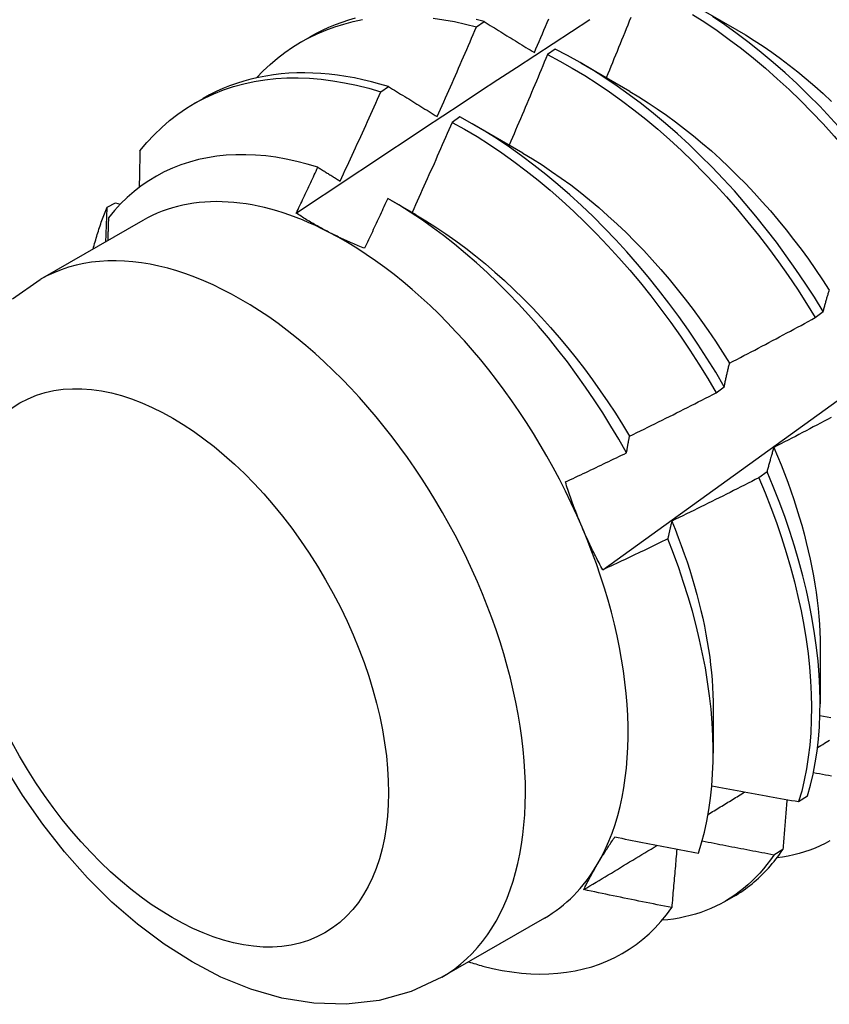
# Model space of a CAD drawing. Header units: inches. Extents: x 18 to 168, y 13 to 111.
# Tile 75 of 89: x 151.44 to 151.703, y 72.614 to 72.934. Entities that reach past the tile are written whole.
import ezdxf

# ---------------------------------------------------------------- set-up
doc = ezdxf.new("R2010")
doc.units = ezdxf.units.IN
doc.header["$MEASUREMENT"] = 0
doc.layers.add('Visible Edges(ANSI)', color=7, linetype='Continuous', lineweight=25)
doc.layers.add('Visible Tangent Edges(ANSI)', color=7, linetype='Continuous', lineweight=25)

msp = doc.modelspace()

# ---------------------------------------------------------------- linework, layer by layer
at = {"layer": 'Visible Edges(ANSI)'}
for p, q in [((151.65715, 72.94045), (151.6731, 72.93123)), ((151.58842, 72.93215), (151.59094, 72.93385)), ((151.53148, 72.92728), (151.53429, 72.9289)), ((151.61405, 72.92489), (151.61154, 72.92312)), ((151.62235, 72.92042), (151.6383, 72.91119)), ((151.55735, 72.91101), (151.55986, 72.91272)), ((151.49668, 72.90724), (151.49949, 72.90886)), ((151.58305, 72.90288), (151.58055, 72.9011)), ((151.58755, 72.90038), (151.6035, 72.89115)), ((151.46831, 72.87355), (151.47101, 72.8749)), ((151.47101, 72.8749), (151.47255, 72.87445)), ((151.56056, 72.87582), (151.5687, 72.87111)), ((151.47989, 72.86918), (151.44649, 72.84994)), ((151.69866, 72.83759), (151.70125, 72.83956)), ((151.66646, 72.81315), (151.66906, 72.81512)), ((151.68298, 72.78749), (151.68033, 72.7855)), ((151.70026, 72.73041), (151.70024, 72.71197)), ((151.66547, 72.71038), (151.66545, 72.69596)), ((151.69326, 72.68018), (151.69615, 72.68206)), ((151.68812, 72.66464), (151.68518, 72.66282)), ((151.66929, 72.64773), (151.6721, 72.64935)), ((151.61055, 72.6423), (151.57714, 72.62306))]:
    msp.add_line(p, q, dxfattribs=at)
at = {"layer": 'Visible Edges(ANSI)', "flags": 128}
for points in [[(151.54897, 72.93494), (151.54676, 72.93431), (151.54459, 72.9336), (151.54245, 72.93281), (151.54035, 72.93195), (151.53829, 72.93101), (151.53627, 72.92999), (151.53429, 72.9289)], [(151.57438, 72.93497), (151.57785, 72.93448), (151.58134, 72.93384), (151.58487, 72.93306), (151.58842, 72.93215)], [(151.63863, 72.93518), (151.63814, 72.93396), (151.63765, 72.93273), (151.63716, 72.93151), (151.63666, 72.93028), (151.63617, 72.92906), (151.63567, 72.92783), (151.63517, 72.92661), (151.63467, 72.92539), (151.63418, 72.92416), (151.63368, 72.92294), (151.63318, 72.92171), (151.63268, 72.92049), (151.63218, 72.91927), (151.63167, 72.91805), (151.63117, 72.91682), (151.63067, 72.9156)], [(151.6587, 72.93622), (151.66271, 72.93365), (151.66672, 72.93093), (151.6707, 72.92807), (151.67465, 72.92508), (151.67858, 72.92195), (151.68247, 72.91869), (151.68631, 72.9153), (151.69012, 72.9118), (151.69387, 72.90817), (151.69758, 72.90444), (151.70122, 72.90059), (151.7048, 72.89665), (151.70832, 72.8926), (151.71177, 72.88846), (151.71514, 72.88424), (151.71844, 72.87993), (151.72165, 72.87555), (151.72478, 72.87109), (151.72782, 72.86657), (151.73077, 72.86199)], [(151.73336, 72.86396), (151.73041, 72.86853), (151.72736, 72.87305), (151.72422, 72.8775), (151.721, 72.88188), (151.7177, 72.88618), (151.71432, 72.8904), (151.71087, 72.89453), (151.70735, 72.89857), (151.70376, 72.90251), (151.70011, 72.90634), (151.6964, 72.91007), (151.69264, 72.91369), (151.68883, 72.91718), (151.68498, 72.92056), (151.68109, 72.92381), (151.67716, 72.92693), (151.67321, 72.92991), (151.66923, 72.93276), (151.66522, 72.93547)], [(151.51693, 72.91558), (151.51909, 72.91782), (151.52135, 72.91994), (151.52369, 72.92193), (151.52611, 72.9238), (151.52862, 72.92553), (151.53121, 72.92713), (151.53388, 72.92859), (151.53662, 72.92992), (151.53943, 72.93111), (151.54232, 72.93216), (151.54527, 72.93308), (151.54829, 72.93385), (151.55136, 72.93449)], [(151.52981, 72.87156), (151.53577, 72.87553), (151.54174, 72.8795), (151.5477, 72.88346), (151.55367, 72.88742), (151.55963, 72.89138), (151.5656, 72.89533), (151.57157, 72.89927), (151.57754, 72.90321), (151.5835, 72.90715), (151.58947, 72.91108), (151.59544, 72.91501), (151.60142, 72.91893), (151.60739, 72.92285), (151.61336, 72.92676), (151.61934, 72.93067), (151.62531, 72.93458)], [(151.57569, 72.90295), (151.57623, 72.90416), (151.57677, 72.90537), (151.5773, 72.90659), (151.57784, 72.9078), (151.57838, 72.90902), (151.57892, 72.91023), (151.57945, 72.91145), (151.57999, 72.91266), (151.58052, 72.91388), (151.58105, 72.91509), (151.58158, 72.91631), (151.58212, 72.91753), (151.58265, 72.91874), (151.58318, 72.91996), (151.5837, 72.92118), (151.58423, 72.9224), (151.58476, 72.92361), (151.58529, 72.92483), (151.58581, 72.92605), (151.58634, 72.92727), (151.58686, 72.92849), (151.58738, 72.92971), (151.5879, 72.93093), (151.58842, 72.93215)], [(151.59094, 72.93385), (151.5883, 72.93453)], [(151.59094, 72.93385), (151.59161, 72.93344), (151.59228, 72.93302), (151.59295, 72.93261), (151.59363, 72.93219), (151.5943, 72.93178), (151.59498, 72.93136), (151.59566, 72.93094), (151.59634, 72.93053), (151.59701, 72.93011), (151.59769, 72.92969), (151.59837, 72.92927), (151.59906, 72.92885), (151.59974, 72.92843), (151.60042, 72.92801), (151.6011, 72.92759), (151.60179, 72.92717), (151.60247, 72.92674), (151.60316, 72.92632), (151.60385, 72.9259), (151.60454, 72.92548), (151.60522, 72.92505), (151.60591, 72.92463), (151.6066, 72.9242), (151.60729, 72.92378)], [(151.60729, 72.92378), (151.60781, 72.925), (151.60833, 72.92622), (151.60885, 72.92744), (151.60937, 72.92866), (151.60988, 72.92988), (151.6104, 72.9311), (151.61091, 72.93232), (151.61142, 72.93355), (151.61194, 72.93477)], [(151.62953, 72.75556), (151.64084, 72.76369), (151.65213, 72.77182), (151.66342, 72.77995), (151.67469, 72.78807), (151.68595, 72.7962), (151.69721, 72.80432), (151.70845, 72.81245), (151.71969, 72.82057), (151.73091, 72.82869), (151.74212, 72.83681), (151.75333, 72.84493), (151.76452, 72.85305), (151.77571, 72.86117), (151.78688, 72.86928), (151.79805, 72.87739), (151.80921, 72.8855), (151.82035, 72.8936), (151.83149, 72.90171), (151.84262, 72.90981), (151.85374, 72.9179), (151.86485, 72.926), (151.87595, 72.93409)], [(151.6731, 72.93121), (151.67597, 72.92951), (151.67883, 72.92771), (151.68168, 72.92584), (151.68452, 72.92387), (151.68735, 72.92182), (151.69016, 72.9197), (151.69295, 72.91749), (151.69573, 72.91521), (151.69848, 72.91285), (151.70121, 72.91043), (151.70391, 72.90793)], [(151.61154, 72.92312), (151.61103, 72.92189), (151.61052, 72.92066), (151.61001, 72.91943), (151.6095, 72.91821), (151.60898, 72.91698), (151.60847, 72.91575), (151.60795, 72.91452), (151.60744, 72.9133), (151.60692, 72.91207), (151.6064, 72.91085), (151.60588, 72.90962), (151.60537, 72.90839), (151.60485, 72.90717), (151.60432, 72.90594), (151.6038, 72.90472), (151.60328, 72.90349), (151.60276, 72.90227), (151.60223, 72.90105), (151.60171, 72.89982), (151.60118, 72.8986), (151.60066, 72.89738), (151.60013, 72.89615), (151.5996, 72.89493), (151.59907, 72.89371)], [(151.61154, 72.92312), (151.61559, 72.92101), (151.61963, 72.91874), (151.62366, 72.91633), (151.62768, 72.91376), (151.63168, 72.91106), (151.63566, 72.90821), (151.63962, 72.90522), (151.64355, 72.9021), (151.64744, 72.89885), (151.65129, 72.89547), (151.6551, 72.89197), (151.65885, 72.88835), (151.66256, 72.88462), (151.66621, 72.88078), (151.66979, 72.87684), (151.67332, 72.8728), (151.67677, 72.86867), (151.68015, 72.86445), (151.68345, 72.86015), (151.68667, 72.85577), (151.6898, 72.85132), (151.69285, 72.8468), (151.6958, 72.84222), (151.69866, 72.83759)], [(151.70125, 72.83956), (151.69839, 72.84419), (151.69543, 72.84876), (151.69238, 72.85328), (151.68924, 72.85772), (151.68601, 72.8621), (151.6827, 72.86639), (151.67932, 72.87061), (151.67586, 72.87473), (151.67234, 72.87877), (151.66874, 72.8827), (151.66509, 72.88653), (151.66138, 72.89025), (151.65762, 72.89386), (151.65381, 72.89735), (151.64995, 72.90072), (151.64606, 72.90396), (151.64213, 72.90707), (151.63817, 72.91005), (151.63419, 72.91289), (151.63018, 72.91558), (151.62616, 72.91814), (151.62213, 72.92054), (151.61809, 72.92279), (151.61405, 72.92489)], [(151.55986, 72.91272), (151.55705, 72.91356), (151.55425, 72.91431), (151.55147, 72.91497), (151.54871, 72.91555), (151.54596, 72.91604), (151.54324, 72.91644), (151.54054, 72.91676), (151.53786, 72.91699), (151.53521, 72.91714), (151.53258, 72.91719), (151.52999, 72.91716), (151.52742, 72.91704), (151.52488, 72.91684), (151.52238, 72.91654), (151.51992, 72.91616), (151.51748, 72.9157), (151.51509, 72.91514), (151.51274, 72.9145), (151.51042, 72.91377), (151.50815, 72.91296), (151.50592, 72.91206), (151.50373, 72.91108), (151.50159, 72.91001), (151.49949, 72.90886)], [(151.47896, 72.89182), (151.48121, 72.89451), (151.48357, 72.89705), (151.48604, 72.89944), (151.48862, 72.90167), (151.4913, 72.90374), (151.49408, 72.90566), (151.49696, 72.9074), (151.49994, 72.90899), (151.50301, 72.9104), (151.50616, 72.91165), (151.5094, 72.91273), (151.51272, 72.91363), (151.51612, 72.91437), (151.51959, 72.91493), (151.52312, 72.91531), (151.52673, 72.91553), (151.53039, 72.91557), (151.53411, 72.91543), (151.53788, 72.91513), (151.5417, 72.91465), (151.54556, 72.91399), (151.54946, 72.91317), (151.55339, 72.91217), (151.55735, 72.91101)], [(151.55986, 72.91272), (151.56051, 72.91232), (151.56116, 72.91192), (151.56182, 72.91152), (151.56247, 72.91112), (151.56312, 72.91071), (151.56377, 72.91031), (151.56443, 72.90991), (151.56509, 72.9095), (151.56574, 72.9091), (151.5664, 72.90869), (151.56706, 72.90828), (151.56772, 72.90788), (151.56838, 72.90747), (151.56904, 72.90706), (151.5697, 72.90665), (151.57036, 72.90624), (151.57102, 72.90583), (151.57169, 72.90542), (151.57235, 72.90501), (151.57302, 72.9046), (151.57368, 72.90419), (151.57435, 72.90377), (151.57502, 72.90336), (151.57569, 72.90295)], [(151.5441, 72.88199), (151.54466, 72.8832), (151.54522, 72.8844), (151.54578, 72.88561), (151.54634, 72.88682), (151.5469, 72.88802), (151.54746, 72.88923), (151.54802, 72.89044), (151.54857, 72.89164), (151.54913, 72.89285), (151.54968, 72.89406), (151.55024, 72.89527), (151.55079, 72.89648), (151.55134, 72.89769), (151.55189, 72.8989), (151.55244, 72.90011), (151.55299, 72.90132), (151.55354, 72.90253), (151.55409, 72.90374), (151.55463, 72.90495), (151.55518, 72.90616), (151.55572, 72.90737), (151.55627, 72.90859), (151.55681, 72.9098), (151.55735, 72.91101)], [(151.63829, 72.91115), (151.64129, 72.90936), (151.64429, 72.90747), (151.64728, 72.90548), (151.65026, 72.90341), (151.65322, 72.90125), (151.65616, 72.899), (151.65909, 72.89668), (151.66199, 72.89427), (151.66486, 72.89178), (151.66771, 72.88921), (151.67052, 72.88657), (151.67331, 72.88386), (151.67605, 72.88107), (151.67876, 72.87822), (151.68143, 72.8753), (151.68405, 72.87232), (151.68663, 72.86928), (151.68915, 72.86618), (151.69163, 72.86303), (151.69406, 72.85982), (151.69643, 72.85657), (151.69875, 72.85327), (151.70101, 72.84992), (151.70321, 72.84654)], [(151.66906, 72.81512), (151.66629, 72.8198), (151.66342, 72.82442), (151.66045, 72.829), (151.65739, 72.8335), (151.65425, 72.83795), (151.65102, 72.84232), (151.64771, 72.84661), (151.64432, 72.85082), (151.64086, 72.85494), (151.63733, 72.85896), (151.63373, 72.86289), (151.63007, 72.86671), (151.62636, 72.87043), (151.6226, 72.87403), (151.61878, 72.87751), (151.61493, 72.88087), (151.61103, 72.88411), (151.6071, 72.88721), (151.60314, 72.89018), (151.59915, 72.89301), (151.59515, 72.8957), (151.59113, 72.89824), (151.58709, 72.90064), (151.58305, 72.90288)], [(151.58055, 72.9011), (151.58001, 72.89987), (151.57948, 72.89865), (151.57894, 72.89743), (151.57841, 72.8962), (151.57787, 72.89498), (151.57733, 72.89376), (151.57679, 72.89253), (151.57625, 72.89131), (151.57571, 72.89009), (151.57517, 72.88887), (151.57463, 72.88765), (151.57409, 72.88643), (151.57354, 72.8852), (151.573, 72.88398), (151.57245, 72.88276), (151.57191, 72.88154), (151.57136, 72.88032), (151.57081, 72.8791), (151.57027, 72.87789), (151.56972, 72.87667), (151.56917, 72.87545), (151.56862, 72.87423), (151.56806, 72.87301), (151.56751, 72.8718)], [(151.58055, 72.9011), (151.58459, 72.89884), (151.58862, 72.89644), (151.59264, 72.89388), (151.59665, 72.89118), (151.60063, 72.88834), (151.60459, 72.88536), (151.60852, 72.88225), (151.61241, 72.879), (151.61626, 72.87563), (151.62007, 72.87214), (151.62383, 72.86853), (151.62754, 72.86481), (151.63119, 72.86098), (151.63479, 72.85704), (151.63831, 72.85301), (151.64177, 72.84888), (151.64515, 72.84467), (151.64845, 72.84037), (151.65168, 72.83599), (151.65482, 72.83154), (151.65787, 72.82703), (151.66083, 72.82246), (151.66369, 72.81783), (151.66646, 72.81315)], [(151.53685, 72.88649), (151.53339, 72.88752), (151.52996, 72.8884), (151.52657, 72.88913), (151.52321, 72.88972), (151.51989, 72.89016), (151.51661, 72.89044), (151.51337, 72.89058), (151.51019, 72.89056), (151.50705, 72.89039), (151.50396, 72.89007), (151.50094, 72.88959), (151.49798, 72.88897), (151.4951, 72.88819), (151.49229, 72.88726), (151.48955, 72.88619), (151.48689, 72.88497), (151.48431, 72.8836), (151.48181, 72.88209), (151.4794, 72.88043), (151.47707, 72.87863), (151.47484, 72.87668), (151.47269, 72.87459), (151.47065, 72.87238), (151.46871, 72.87003)], [(151.47896, 72.89182), (151.47895, 72.89133), (151.47894, 72.89084), (151.47893, 72.89034), (151.47892, 72.88985), (151.47891, 72.88935), (151.4789, 72.88886), (151.47889, 72.88836), (151.47888, 72.88787), (151.47887, 72.88737), (151.47886, 72.88688), (151.47885, 72.88638), (151.47884, 72.88589), (151.47883, 72.88539), (151.47882, 72.88489), (151.47881, 72.8844), (151.4788, 72.8839), (151.47879, 72.8834), (151.47878, 72.88291), (151.47877, 72.88241), (151.47876, 72.88191), (151.47875, 72.88142), (151.47874, 72.88092), (151.47873, 72.88042), (151.47872, 72.87992)], [(151.6035, 72.89108), (151.60664, 72.88921), (151.60978, 72.88724), (151.6129, 72.88516), (151.61601, 72.88299), (151.6191, 72.88073), (151.62217, 72.87836), (151.62522, 72.87591), (151.62824, 72.87337), (151.63123, 72.87074), (151.63419, 72.86802), (151.63711, 72.86522), (151.63999, 72.86234), (151.64284, 72.85938), (151.64564, 72.85635), (151.64839, 72.85324), (151.6511, 72.85008), (151.65375, 72.84684), (151.65636, 72.84356), (151.65891, 72.84021), (151.6614, 72.83681), (151.66383, 72.83337), (151.66621, 72.82988), (151.66851, 72.82635), (151.67075, 72.82278)], [(151.52981, 72.87156), (151.53011, 72.87218), (151.5304, 72.8728), (151.5307, 72.87342), (151.53099, 72.87404), (151.53129, 72.87467), (151.53158, 72.87529), (151.53188, 72.87591), (151.53217, 72.87653), (151.53246, 72.87715), (151.53276, 72.87777), (151.53305, 72.87839), (151.53334, 72.87902), (151.53364, 72.87964), (151.53393, 72.88026), (151.53422, 72.88088), (151.53451, 72.88151), (151.53481, 72.88213), (151.5351, 72.88275), (151.53539, 72.88337), (151.53568, 72.88399), (151.53597, 72.88462), (151.53626, 72.88524), (151.53656, 72.88586), (151.53685, 72.88649)], [(151.53685, 72.88649), (151.53715, 72.8863), (151.53745, 72.88611), (151.53775, 72.88593), (151.53805, 72.88574), (151.53835, 72.88556), (151.53865, 72.88537), (151.53895, 72.88518), (151.53925, 72.885), (151.53955, 72.88481), (151.53985, 72.88462), (151.54016, 72.88444), (151.54046, 72.88425), (151.54076, 72.88406), (151.54106, 72.88387), (151.54137, 72.88369), (151.54167, 72.8835), (151.54197, 72.88331), (151.54228, 72.88312), (151.54258, 72.88294), (151.54288, 72.88275), (151.54319, 72.88256), (151.54349, 72.88237), (151.54379, 72.88218), (151.5441, 72.88199)], [(151.55958, 72.87638), (151.55927, 72.8757), (151.55896, 72.87502), (151.55865, 72.87434), (151.55834, 72.87366), (151.55803, 72.87299), (151.55771, 72.87231), (151.5574, 72.87163), (151.55709, 72.87096), (151.55678, 72.87028), (151.55646, 72.8696), (151.55615, 72.86892), (151.55584, 72.86825), (151.55552, 72.86757), (151.55521, 72.86689), (151.55489, 72.86622), (151.55458, 72.86554), (151.55426, 72.86486), (151.55395, 72.86419), (151.55363, 72.86351), (151.55332, 72.86284), (151.553, 72.86216), (151.55268, 72.86148), (151.55237, 72.86081), (151.55205, 72.86013)], [(151.63726, 72.79363), (151.63477, 72.79801), (151.63219, 72.80234), (151.62952, 72.80661), (151.62677, 72.81084), (151.62393, 72.81501), (151.62102, 72.81912), (151.61802, 72.82316), (151.61496, 72.82711), (151.61184, 72.83099), (151.60866, 72.83477), (151.60542, 72.83846), (151.60212, 72.84206), (151.59877, 72.84555), (151.59537, 72.84895), (151.59193, 72.85224), (151.58844, 72.85542), (151.58491, 72.85849), (151.58135, 72.86144), (151.57776, 72.86426), (151.57415, 72.86695), (151.57053, 72.86951), (151.56689, 72.87194), (151.56324, 72.87423), (151.55958, 72.87638)], [(151.46375, 72.85988), (151.4639, 72.86048), (151.46406, 72.86108), (151.46422, 72.86167), (151.46439, 72.86226), (151.46456, 72.86285), (151.46473, 72.86344), (151.4649, 72.86403), (151.46508, 72.86461), (151.46526, 72.86519), (151.46544, 72.86576), (151.46563, 72.86634), (151.46582, 72.86691), (151.46601, 72.86748), (151.4662, 72.86804), (151.4664, 72.8686), (151.4666, 72.86916), (151.4668, 72.86972), (151.46701, 72.87028), (151.46722, 72.87083), (151.46743, 72.87138), (151.46764, 72.87192), (151.46786, 72.87247), (151.46808, 72.87301), (151.46831, 72.87355)], [(151.46786, 72.86225), (151.46788, 72.86272), (151.4679, 72.86319), (151.46792, 72.86367), (151.46794, 72.86414), (151.46795, 72.86461), (151.46797, 72.86508), (151.46799, 72.86555), (151.46801, 72.86603), (151.46803, 72.8665), (151.46805, 72.86697), (151.46807, 72.86744), (151.46809, 72.86791), (151.46811, 72.86838), (151.46812, 72.86885), (151.46814, 72.86932), (151.46816, 72.86979), (151.46818, 72.87026), (151.4682, 72.87073), (151.46822, 72.8712), (151.46824, 72.87167), (151.46825, 72.87214), (151.46827, 72.87261), (151.46829, 72.87308), (151.46831, 72.87355)], [(151.54032, 72.86543), (151.53985, 72.86567), (151.53939, 72.86592), (151.53893, 72.86616), (151.53847, 72.86641), (151.53801, 72.86665), (151.53756, 72.8669), (151.53711, 72.86715), (151.53666, 72.8674), (151.53622, 72.86765), (151.53577, 72.8679), (151.53533, 72.86815), (151.53489, 72.86841), (151.53445, 72.86867), (151.53402, 72.86892), (151.53359, 72.86918), (151.53316, 72.86944), (151.53273, 72.8697), (151.53231, 72.86996), (151.53189, 72.87023), (151.53147, 72.87049), (151.53105, 72.87076), (151.53063, 72.87102), (151.53022, 72.87129), (151.52981, 72.87156)], [(151.56871, 72.87107), (151.57198, 72.86912), (151.57525, 72.86706), (151.57851, 72.86489), (151.58175, 72.86261), (151.58496, 72.86021), (151.58816, 72.85772), (151.59133, 72.85512), (151.59446, 72.85242), (151.59757, 72.84963), (151.60064, 72.84675), (151.60367, 72.84379), (151.60666, 72.84074), (151.60961, 72.83761), (151.61251, 72.83441), (151.61536, 72.83113), (151.61815, 72.82779), (151.62089, 72.82438), (151.62357, 72.82091), (151.62619, 72.81738), (151.62874, 72.8138), (151.63122, 72.81017), (151.63363, 72.8065), (151.63597, 72.80278), (151.63823, 72.79902)], [(151.46871, 72.87003), (151.4687, 72.86972), (151.46869, 72.86941), (151.46868, 72.8691), (151.46867, 72.86879), (151.46866, 72.86848), (151.46865, 72.86817), (151.46864, 72.86786), (151.46863, 72.86756), (151.46862, 72.86725), (151.46861, 72.86694), (151.4686, 72.86663), (151.46859, 72.86632), (151.46858, 72.86601), (151.46857, 72.8657), (151.46856, 72.86539), (151.46855, 72.86508), (151.46854, 72.86477), (151.46853, 72.86446), (151.46852, 72.86415), (151.46851, 72.86384), (151.4685, 72.86353), (151.46849, 72.86322), (151.46848, 72.86291), (151.46847, 72.8626)], [(151.55205, 72.86013), (151.55154, 72.86034), (151.55102, 72.86054), (151.55051, 72.86075), (151.55001, 72.86096), (151.5495, 72.86117), (151.549, 72.86138), (151.5485, 72.86159), (151.548, 72.86181), (151.5475, 72.86202), (151.54701, 72.86224), (151.54652, 72.86246), (151.54603, 72.86268), (151.54554, 72.8629), (151.54506, 72.86312), (151.54457, 72.86335), (151.54409, 72.86357), (151.54361, 72.8638), (151.54314, 72.86403), (151.54266, 72.86426), (151.54219, 72.86449), (151.54172, 72.86472), (151.54125, 72.86496), (151.54079, 72.86519), (151.54032, 72.86543)], [(151.4375, 72.84369), (151.44649, 72.84994)], [(151.70125, 72.83956), (151.70133, 72.83987), (151.70141, 72.84017), (151.70149, 72.84047), (151.70157, 72.84077), (151.70165, 72.84107), (151.70173, 72.84137), (151.70181, 72.84167), (151.7019, 72.84197), (151.70198, 72.84226), (151.70206, 72.84255), (151.70214, 72.84285), (151.70223, 72.84314), (151.70231, 72.84343), (151.70239, 72.84372), (151.70248, 72.84401), (151.70256, 72.8443), (151.70265, 72.84458), (151.70273, 72.84487), (151.70282, 72.84515), (151.70291, 72.84544), (151.70299, 72.84572), (151.70308, 72.846), (151.70317, 72.84628), (151.70326, 72.84656)], [(151.67078, 72.82281), (151.67195, 72.82341), (151.67312, 72.82402), (151.67429, 72.82462), (151.67545, 72.82523), (151.67662, 72.82584), (151.67778, 72.82645), (151.67895, 72.82706), (151.68011, 72.82767), (151.68127, 72.82828), (151.68244, 72.82889), (151.6836, 72.82951), (151.68476, 72.83012), (151.68592, 72.83074), (151.68708, 72.83136), (151.68824, 72.83198), (151.6894, 72.8326), (151.69056, 72.83322), (151.69172, 72.83384), (151.69288, 72.83446), (151.69403, 72.83508), (151.69519, 72.83571), (151.69635, 72.83633), (151.6975, 72.83696), (151.69866, 72.83759)], [(151.66906, 72.81512), (151.66913, 72.81546), (151.6692, 72.81579), (151.66926, 72.81612), (151.66933, 72.81645), (151.6694, 72.81678), (151.66947, 72.81711), (151.66954, 72.81743), (151.66961, 72.81776), (151.66968, 72.81808), (151.66975, 72.8184), (151.66982, 72.81873), (151.6699, 72.81905), (151.66997, 72.81937), (151.67004, 72.81969), (151.67011, 72.82), (151.67019, 72.82032), (151.67026, 72.82063), (151.67033, 72.82095), (151.67041, 72.82126), (151.67048, 72.82157), (151.67056, 72.82188), (151.67063, 72.82219), (151.67071, 72.8225), (151.67078, 72.82281)], [(151.63824, 72.79903), (151.63942, 72.7996), (151.6406, 72.80018), (151.64178, 72.80076), (151.64296, 72.80134), (151.64414, 72.80192), (151.64532, 72.8025), (151.6465, 72.80308), (151.64768, 72.80366), (151.64886, 72.80425), (151.65003, 72.80484), (151.65121, 72.80542), (151.65239, 72.80601), (151.65356, 72.8066), (151.65474, 72.80719), (151.65591, 72.80778), (151.65708, 72.80837), (151.65826, 72.80897), (151.65943, 72.80956), (151.6606, 72.81015), (151.66177, 72.81075), (151.66295, 72.81135), (151.66412, 72.81195), (151.66529, 72.81255), (151.66646, 72.81315)], [(151.70384, 72.80512), (151.70267, 72.8045), (151.70151, 72.80388), (151.70035, 72.80326), (151.69918, 72.80265), (151.69802, 72.80204), (151.69685, 72.80142), (151.69568, 72.80081), (151.69452, 72.8002), (151.69335, 72.79959), (151.69218, 72.79898), (151.69101, 72.79838), (151.68985, 72.79777), (151.68868, 72.79716), (151.68751, 72.79656), (151.68634, 72.79596), (151.68516, 72.79535)], [(151.63726, 72.79363), (151.6373, 72.79386), (151.63734, 72.79409), (151.63738, 72.79432), (151.63742, 72.79455), (151.63746, 72.79478), (151.6375, 72.79501), (151.63754, 72.79524), (151.63758, 72.79546), (151.63762, 72.79569), (151.63766, 72.79591), (151.6377, 72.79614), (151.63774, 72.79636), (151.63778, 72.79659), (151.63782, 72.79681), (151.63786, 72.79704), (151.6379, 72.79726), (151.63794, 72.79748), (151.63799, 72.7977), (151.63803, 72.79793), (151.63807, 72.79815), (151.63811, 72.79837), (151.63815, 72.79859), (151.63819, 72.79881), (151.63824, 72.79903)], [(151.68516, 72.79535), (151.68507, 72.79504), (151.68497, 72.79472), (151.68488, 72.79441), (151.68478, 72.79409), (151.68469, 72.79377), (151.68459, 72.79345), (151.6845, 72.79312), (151.68441, 72.7928), (151.68431, 72.79248), (151.68422, 72.79215), (151.68413, 72.79183), (151.68404, 72.7915), (151.68395, 72.79117), (151.68386, 72.79084), (151.68377, 72.79051), (151.68368, 72.79018), (151.68359, 72.78985), (151.6835, 72.78951), (151.68341, 72.78918), (151.68333, 72.78884), (151.68324, 72.78851), (151.68315, 72.78817), (151.68307, 72.78783), (151.68298, 72.78749)], [(151.68515, 72.79536), (151.68636, 72.79254), (151.68752, 72.78972), (151.68863, 72.7869), (151.68969, 72.78407), (151.6907, 72.78126), (151.69167, 72.77844), (151.69258, 72.77563), (151.69345, 72.77283), (151.69426, 72.77004), (151.69502, 72.76726), (151.69574, 72.7645), (151.6964, 72.76174), (151.69701, 72.75901), (151.69757, 72.75629), (151.69807, 72.75359), (151.69853, 72.75091), (151.69893, 72.74825), (151.69928, 72.74562), (151.69958, 72.74301), (151.69982, 72.74043), (151.70001, 72.73788), (151.70014, 72.73536), (151.70022, 72.73287), (151.70025, 72.73042)], [(151.61738, 72.78414), (151.61821, 72.78453), (151.61904, 72.78492), (151.61987, 72.78531), (151.6207, 72.7857), (151.62153, 72.78609), (151.62237, 72.78649), (151.62319, 72.78688), (151.62402, 72.78727), (151.62485, 72.78767), (151.62568, 72.78806), (151.62651, 72.78845), (151.62734, 72.78885), (151.62817, 72.78925), (151.629, 72.78964), (151.62982, 72.79004), (151.63065, 72.79044), (151.63148, 72.79083), (151.63231, 72.79123), (151.63313, 72.79163), (151.63396, 72.79203), (151.63479, 72.79243), (151.63561, 72.79283), (151.63644, 72.79323), (151.63726, 72.79363)], [(151.68033, 72.7855), (151.67915, 72.7849), (151.67798, 72.7843), (151.67681, 72.78371), (151.67563, 72.78311), (151.67446, 72.78252), (151.67328, 72.78192), (151.6721, 72.78133), (151.67093, 72.78074), (151.66975, 72.78015), (151.66857, 72.77956), (151.66739, 72.77897), (151.66621, 72.77839), (151.66503, 72.7778), (151.66385, 72.77722), (151.66267, 72.77663), (151.66149, 72.77605), (151.66031, 72.77547), (151.65913, 72.77489), (151.65794, 72.77431), (151.65676, 72.77373), (151.65558, 72.77315), (151.65439, 72.77258), (151.65321, 72.772), (151.65202, 72.77143)], [(151.68033, 72.7855), (151.68235, 72.78064), (151.68425, 72.77579), (151.68603, 72.77093), (151.68769, 72.76609), (151.68922, 72.76125), (151.69062, 72.75645), (151.6919, 72.75167), (151.69304, 72.74692), (151.69406, 72.74221), (151.69494, 72.73755), (151.69569, 72.73294), (151.69631, 72.72838), (151.69679, 72.72389), (151.69714, 72.71947), (151.69735, 72.71512), (151.69743, 72.71085), (151.69737, 72.70667), (151.69718, 72.70257), (151.69686, 72.69858), (151.6964, 72.69468), (151.69581, 72.69088), (151.69509, 72.6872), (151.69424, 72.68363), (151.69326, 72.68018)], [(151.69615, 72.68206), (151.69712, 72.68552), (151.69796, 72.6891), (151.69867, 72.69279), (151.69925, 72.69659), (151.6997, 72.70049), (151.70001, 72.7045), (151.70019, 72.7086), (151.70024, 72.71279), (151.70015, 72.71707), (151.69993, 72.72142), (151.69957, 72.72585), (151.69908, 72.73035), (151.69845, 72.7349), (151.69769, 72.73952), (151.6968, 72.74419), (151.69577, 72.7489), (151.69462, 72.75365), (151.69333, 72.75843), (151.69192, 72.76324), (151.69038, 72.76807), (151.68871, 72.77292), (151.68692, 72.77777), (151.68501, 72.78263), (151.68298, 72.78749)], [(151.62282, 72.76939), (151.62257, 72.76999), (151.62232, 72.7706), (151.62207, 72.7712), (151.62182, 72.77181), (151.62158, 72.77241), (151.62133, 72.77302), (151.62109, 72.77363), (151.62086, 72.77424), (151.62062, 72.77485), (151.62039, 72.77546), (151.62016, 72.77607), (151.61993, 72.77669), (151.61971, 72.7773), (151.61948, 72.77792), (151.61926, 72.77853), (151.61905, 72.77915), (151.61883, 72.77977), (151.61862, 72.78039), (151.6184, 72.78101), (151.6182, 72.78164), (151.61799, 72.78226), (151.61778, 72.78289), (151.61758, 72.78351), (151.61738, 72.78414)], [(151.62953, 72.75556), (151.62923, 72.75612), (151.62892, 72.75668), (151.62862, 72.75725), (151.62832, 72.75781), (151.62803, 72.75837), (151.62773, 72.75894), (151.62744, 72.75951), (151.62715, 72.76008), (151.62686, 72.76065), (151.62658, 72.76122), (151.62629, 72.76179), (151.62601, 72.76237), (151.62574, 72.76295), (151.62546, 72.76352), (151.62519, 72.7641), (151.62491, 72.76469), (151.62464, 72.76527), (151.62438, 72.76585), (151.62411, 72.76644), (151.62385, 72.76703), (151.62359, 72.76762), (151.62333, 72.76821), (151.62308, 72.7688), (151.62282, 72.76939)], [(151.65202, 72.77143), (151.65196, 72.77119), (151.6519, 72.77095), (151.65185, 72.77072), (151.65179, 72.77048), (151.65173, 72.77024), (151.65167, 72.77), (151.65161, 72.76976), (151.65156, 72.76952), (151.6515, 72.76928), (151.65144, 72.76904), (151.65139, 72.7688), (151.65133, 72.76855), (151.65127, 72.76831), (151.65122, 72.76807), (151.65116, 72.76782), (151.65111, 72.76758), (151.65105, 72.76733), (151.65099, 72.76709), (151.65094, 72.76684), (151.65088, 72.7666), (151.65083, 72.76635), (151.65078, 72.7661), (151.65072, 72.76585), (151.65067, 72.76561)], [(151.65197, 72.77143), (151.65305, 72.76877), (151.65409, 72.76611), (151.65508, 72.76345), (151.65604, 72.76079), (151.65694, 72.75813), (151.65781, 72.75549), (151.65863, 72.75285), (151.65941, 72.75021), (151.66014, 72.74759), (151.66082, 72.74498), (151.66146, 72.74238), (151.66206, 72.7398), (151.6626, 72.73723), (151.6631, 72.73468), (151.66355, 72.73215), (151.66396, 72.72964), (151.66431, 72.72715), (151.66462, 72.72468), (151.66487, 72.72223), (151.66508, 72.71981), (151.66524, 72.71742), (151.66535, 72.71506), (151.66542, 72.71272), (151.66543, 72.71041)], [(151.65067, 72.76561), (151.64979, 72.76518), (151.64891, 72.76476), (151.64803, 72.76433), (151.64716, 72.76391), (151.64628, 72.76349), (151.6454, 72.76306), (151.64452, 72.76264), (151.64364, 72.76222), (151.64276, 72.7618), (151.64188, 72.76138), (151.641, 72.76096), (151.64012, 72.76054), (151.63924, 72.76012), (151.63836, 72.75971), (151.63748, 72.75929), (151.6366, 72.75887), (151.63571, 72.75846), (151.63483, 72.75804), (151.63395, 72.75763), (151.63307, 72.75721), (151.63218, 72.7568), (151.6313, 72.75639), (151.63042, 72.75598), (151.62953, 72.75556)], [(151.66065, 72.66339), (151.66168, 72.66675), (151.66259, 72.67023), (151.66338, 72.67383), (151.66404, 72.67753), (151.66457, 72.68132), (151.66498, 72.6852), (151.66526, 72.68917), (151.66542, 72.69323), (151.66544, 72.69737), (151.66534, 72.70158), (151.66511, 72.70586), (151.66475, 72.71022), (151.66426, 72.71464), (151.66365, 72.71912), (151.6629, 72.72365), (151.66203, 72.72822), (151.66104, 72.73282), (151.65992, 72.73745), (151.65868, 72.74211), (151.65731, 72.74678), (151.65583, 72.75147), (151.65423, 72.75618), (151.65251, 72.76089), (151.65067, 72.76561)], [(151.70018, 72.70819), (151.70138, 72.70799), (151.70258, 72.70779), (151.70378, 72.70758)], [(151.6994, 72.69776), (151.69996, 72.69811), (151.70052, 72.69846), (151.70109, 72.6988), (151.70165, 72.69915), (151.70221, 72.69949), (151.70278, 72.69984), (151.70334, 72.70018)], [(151.57714, 72.62306), (151.56721, 72.61842), (151.55674, 72.6155), (151.54607, 72.61427), (151.53548, 72.6146), (151.5251, 72.6163), (151.51504, 72.61919), (151.50531, 72.62314), (151.49591, 72.62804), (151.48686, 72.63378), (151.47817, 72.6403), (151.46984, 72.64753), (151.4619, 72.6554), (151.45439, 72.66386), (151.44733, 72.67284), (151.44076, 72.68227), (151.43472, 72.69211)], [(151.70392, 72.68846), (151.70295, 72.68864), (151.70197, 72.68882), (151.70099, 72.68899), (151.70001, 72.68917), (151.69903, 72.68935), (151.69805, 72.68953)], [(151.66499, 72.68529), (151.66616, 72.68507), (151.66734, 72.68485), (151.66852, 72.68463), (151.66969, 72.68441), (151.67087, 72.68419), (151.67204, 72.68398), (151.67322, 72.68376), (151.6744, 72.68355), (151.67558, 72.68333), (151.67675, 72.68312), (151.67793, 72.6829), (151.67911, 72.68269), (151.68029, 72.68248), (151.68146, 72.68227), (151.68264, 72.68205), (151.68382, 72.68184), (151.685, 72.68163), (151.68618, 72.68143), (151.68736, 72.68122), (151.68854, 72.68101), (151.68972, 72.6808), (151.6909, 72.68059), (151.69208, 72.68039), (151.69326, 72.68018)], [(151.66378, 72.67603), (151.66428, 72.67633), (151.66478, 72.67664), (151.66528, 72.67694), (151.66578, 72.67724), (151.66628, 72.67755), (151.66677, 72.67785), (151.66727, 72.67815), (151.66777, 72.67846), (151.66827, 72.67876), (151.66877, 72.67906), (151.66926, 72.67937), (151.66976, 72.67967), (151.67026, 72.67997), (151.67076, 72.68027), (151.67125, 72.68058), (151.67175, 72.68088), (151.67225, 72.68118), (151.67275, 72.68149), (151.67325, 72.68179), (151.67374, 72.68209), (151.67424, 72.6824), (151.67474, 72.6827), (151.67524, 72.683), (151.67574, 72.68331)], [(151.68942, 72.68085), (151.68937, 72.68018), (151.68932, 72.67951), (151.68926, 72.67883), (151.68921, 72.67816), (151.68916, 72.67749), (151.6891, 72.67681), (151.68905, 72.67614), (151.689, 72.67546), (151.68894, 72.67479), (151.68889, 72.67411), (151.68884, 72.67344), (151.68878, 72.67276), (151.68873, 72.67209), (151.68867, 72.67141), (151.68862, 72.67074), (151.68856, 72.67006), (151.68851, 72.66938), (151.68845, 72.66871), (151.6884, 72.66803), (151.68834, 72.66735), (151.68829, 72.66668), (151.68823, 72.666), (151.68818, 72.66532), (151.68812, 72.66464)], [(151.62337, 72.65156), (151.62436, 72.65216), (151.62536, 72.65276), (151.62635, 72.65336), (151.62735, 72.65396), (151.62834, 72.65456), (151.62933, 72.65516), (151.63033, 72.65576), (151.63132, 72.65636), (151.63232, 72.65696), (151.63331, 72.65756), (151.6343, 72.65816), (151.6353, 72.65876), (151.63629, 72.65936), (151.63728, 72.65996), (151.63828, 72.66056), (151.63927, 72.66116), (151.64026, 72.66176), (151.64126, 72.66236), (151.64225, 72.66297), (151.64324, 72.66357), (151.64424, 72.66417), (151.64523, 72.66477), (151.64622, 72.66537), (151.64721, 72.66597)], [(151.62772, 72.6597), (151.62793, 72.66006), (151.62815, 72.66042), (151.62837, 72.66079), (151.62859, 72.66115), (151.62881, 72.66152), (151.62904, 72.66188), (151.62926, 72.66225), (151.62949, 72.66262), (151.62972, 72.66299), (151.62996, 72.66336), (151.63019, 72.66374), (151.63043, 72.66411), (151.63067, 72.66449), (151.63091, 72.66487), (151.63116, 72.66524), (151.63141, 72.66562), (151.63165, 72.666), (151.63191, 72.66639), (151.63216, 72.66677), (151.63241, 72.66715), (151.63267, 72.66754), (151.63293, 72.66793), (151.63319, 72.66831), (151.63346, 72.6687)], [(151.63346, 72.6687), (151.63459, 72.66848), (151.63572, 72.66825), (151.63685, 72.66802), (151.63798, 72.6678), (151.63911, 72.66757), (151.64024, 72.66734), (151.64138, 72.66712), (151.64251, 72.6669), (151.64364, 72.66667), (151.64477, 72.66645), (151.6459, 72.66623), (151.64704, 72.666), (151.64817, 72.66578), (151.6493, 72.66556), (151.65044, 72.66534), (151.65157, 72.66512), (151.65271, 72.6649), (151.65384, 72.66469), (151.65498, 72.66447), (151.65611, 72.66425), (151.65725, 72.66403), (151.65838, 72.66382), (151.65952, 72.6636), (151.66065, 72.66339)], [(151.68518, 72.66282), (151.6842, 72.66301), (151.68323, 72.66319), (151.68225, 72.66337), (151.68128, 72.66356), (151.68031, 72.66374), (151.67933, 72.66392), (151.67836, 72.66411), (151.67739, 72.6643), (151.67642, 72.66448), (151.67544, 72.66467), (151.67447, 72.66485), (151.6735, 72.66504), (151.67253, 72.66523), (151.67155, 72.66542), (151.67058, 72.66561), (151.66961, 72.6658), (151.66864, 72.66598), (151.66767, 72.66617), (151.6667, 72.66637), (151.66573, 72.66656), (151.66475, 72.66675), (151.66378, 72.66694), (151.66281, 72.66713), (151.66184, 72.66732)], [(151.70345, 72.66741), (151.70187, 72.66657), (151.70025, 72.6658), (151.6986, 72.66509), (151.69692, 72.66444), (151.6952, 72.66386), (151.69346, 72.66334), (151.69168, 72.66288), (151.68987, 72.66249), (151.68804, 72.66216), (151.68618, 72.6619)], [(151.68518, 72.66282), (151.68409, 72.66126), (151.68296, 72.65976), (151.6818, 72.65831), (151.68059, 72.65692), (151.67934, 72.65558), (151.67804, 72.6543), (151.67671, 72.65308), (151.67535, 72.65191), (151.67394, 72.65081), (151.67249, 72.64976), (151.67101, 72.64878), (151.6695, 72.64785), (151.66794, 72.64699), (151.66636, 72.64619), (151.66474, 72.64544), (151.66308, 72.64477), (151.6614, 72.64415), (151.65968, 72.6436), (151.65794, 72.64311), (151.65616, 72.64268), (151.65435, 72.64231), (151.65252, 72.64201), (151.65066, 72.64178), (151.64877, 72.64161)], [(151.65362, 72.66473), (151.65356, 72.66394), (151.65349, 72.66315), (151.65342, 72.66236), (151.65335, 72.66157), (151.65329, 72.66078), (151.65322, 72.65999), (151.65315, 72.6592), (151.65308, 72.65841), (151.65301, 72.65762), (151.65294, 72.65682), (151.65287, 72.65603), (151.6528, 72.65524), (151.65273, 72.65445), (151.65266, 72.65365), (151.65259, 72.65286), (151.65252, 72.65207), (151.65245, 72.65127), (151.65238, 72.65048), (151.65231, 72.64969), (151.65224, 72.64889), (151.65217, 72.6481), (151.6521, 72.6473), (151.65203, 72.64651), (151.65195, 72.64571)], [(151.6721, 72.64935), (151.67289, 72.64981), (151.67366, 72.65029), (151.67442, 72.65078), (151.67517, 72.65129), (151.67592, 72.65181), (151.67665, 72.65235), (151.67738, 72.65291), (151.67809, 72.65348), (151.6788, 72.65406), (151.67949, 72.65467), (151.68018, 72.65528), (151.68085, 72.65591), (151.68152, 72.65656), (151.68217, 72.65722), (151.68281, 72.6579), (151.68345, 72.65859), (151.68407, 72.65929), (151.68468, 72.66002), (151.68528, 72.66075), (151.68587, 72.6615), (151.68645, 72.66226), (151.68702, 72.66304), (151.68757, 72.66384), (151.68812, 72.66464)], [(151.62337, 72.65156), (151.62352, 72.65188), (151.62368, 72.6522), (151.62384, 72.65253), (151.624, 72.65286), (151.62416, 72.65319), (151.62433, 72.65352), (151.6245, 72.65385), (151.62467, 72.65418), (151.62484, 72.65452), (151.62501, 72.65485), (151.62519, 72.65519), (151.62537, 72.65553), (151.62555, 72.65587), (151.62574, 72.65621), (151.62593, 72.65655), (151.62612, 72.6569), (151.62631, 72.65724), (151.6265, 72.65759), (151.6267, 72.65794), (151.6269, 72.65829), (151.6271, 72.65864), (151.6273, 72.65899), (151.62751, 72.65934), (151.62772, 72.6597)], [(151.65195, 72.64571), (151.65076, 72.64595), (151.64957, 72.64618), (151.64837, 72.64642), (151.64718, 72.64666), (151.64599, 72.6469), (151.64479, 72.64714), (151.6436, 72.64738), (151.64241, 72.64762), (151.64122, 72.64786), (151.64003, 72.6481), (151.63883, 72.64834), (151.63764, 72.64859), (151.63645, 72.64883), (151.63526, 72.64908), (151.63407, 72.64932), (151.63288, 72.64957), (151.63169, 72.64981), (151.6305, 72.65006), (151.62931, 72.65031), (151.62812, 72.65056), (151.62694, 72.65081), (151.62575, 72.65105), (151.62456, 72.6513), (151.62337, 72.65156)], [(151.5905, 72.62672), (151.59369, 72.62594), (151.59684, 72.6253), (151.59996, 72.6248), (151.60304, 72.62444), (151.60608, 72.62421), (151.60907, 72.62412), (151.61202, 72.62417), (151.61491, 72.62436), (151.61776, 72.62468), (151.62055, 72.62515), (151.62327, 72.62576), (151.62593, 72.6265), (151.62852, 72.62737), (151.63104, 72.62838), (151.63349, 72.62953), (151.63587, 72.63081), (151.63816, 72.63222), (151.64039, 72.63376), (151.64253, 72.63544), (151.64459, 72.63724), (151.64656, 72.63918), (151.64845, 72.64123), (151.65025, 72.64341), (151.65195, 72.64571)]]:
    msp.add_lwpolyline(points, dxfattribs=at)
at = {"layer": 'Visible Edges(ANSI)'}
for centre, major_axis, start_param, end_param in [((151.54522, 72.75574), (-0.06533, 0.11344), 5.552669, 6.283185), ((151.54522, 72.75574), (0.06533, -0.11344), 1.363879, 2.411076), ((151.54522, 72.75574), (0.06533, -0.11344), 0.316681, 1.363879), ((151.54522, 72.75574), (0.06533, -0.11344), 0, 0.316681), ((151.56262, 72.76576), (0.07761, -0.13476), 5.712947, 5.756075)]:
    msp.add_ellipse(centre, major_axis=major_axis, ratio=0.578093, start_param=start_param, end_param=end_param, dxfattribs=at)
at = {"layer": 'Visible Tangent Edges(ANSI)'}
msp.add_ellipse((151.51181, 72.7365), major_axis=(0.06533, -0.11344), ratio=0.578093, start_param=0, end_param=3.141593, dxfattribs=at)
msp.add_ellipse((151.48954, 72.72368), major_axis=(0.04961, -0.08615), ratio=0.578093, dxfattribs=at)

doc.saveas('drawing.dxf')
